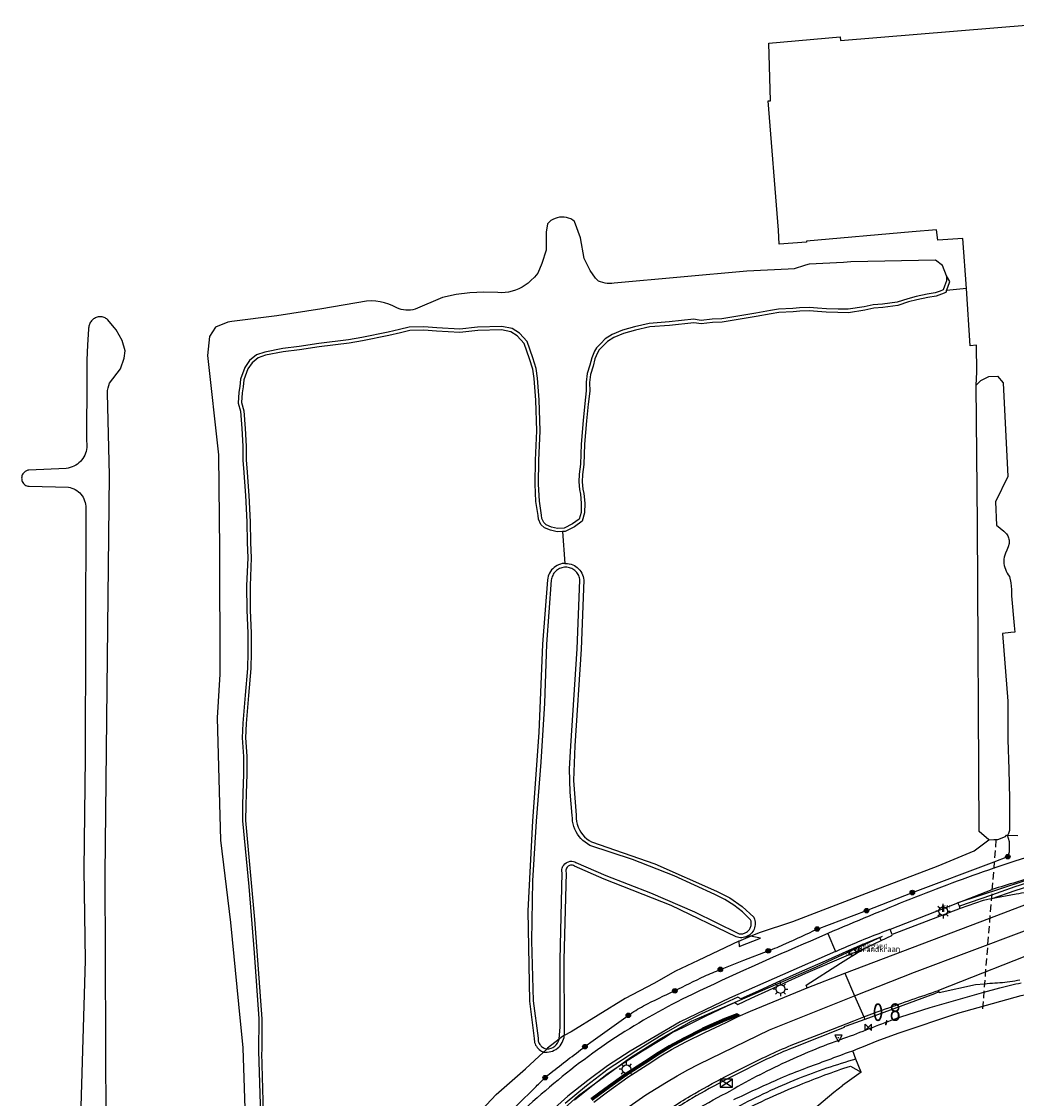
# Model space of a CAD drawing. Extents: x 120829 to 122681, y 456360 to 459111.
# Tile 2 of 32: x 121019 to 121157, y 456507 to 456657. Entities that reach past the tile are written whole.
import ezdxf

# ---------------------------------------------------------------- set-up
doc = ezdxf.new("R2010")
doc.units = 0
doc.header["$LTSCALE"] = 4
doc.linetypes.add('STIPPELFIJN', pattern=[0.375, 0.25, -0.125])
doc.layers.get('0').update_dxf_attribs({"linetype": 'CONTINUOUS'})
for name, color, linetype in [('G_BTD', 3, 'CONTINUOUS'), ('G_OTD', 32, 'CONTINUOUS'), ('G_OWG', 6, 'CONTINUOUS'), ('G_OWT', 6, 'CONTINUOUS'), ('G_WGD', 7, 'CONTINUOUS'), ('G_WTD', 5, 'CONTINUOUS'), ('LKWDUP', 5, 'CONTINUOUS'), ('LVGO', 3, 'CONTINUOUS'), ('PPALHM', 10, 'CONTINUOUS'), ('PVGO', 102, 'CONTINUOUS')]:
    doc.layers.add(name, color=color, linetype=linetype)
doc.layers.add('G_WGI_A1', color=1, linetype='CONTINUOUS', lineweight=70)
for name, color, linetype, true_color in [('PBRD', 7, 'CONTINUOUS', 0xbd2877), ('PKST', 7, 'CONTINUOUS', 0xbd2877), ('PPAL', 7, 'CONTINUOUS', 0xbd2877), ('PPUT', 7, 'CONTINUOUS', 0xbd2877)]:
    doc.layers.add(name, color=color, linetype=linetype, true_color=true_color)
doc.styles.add('ISO', font='ISO')
doc.styles.get("Standard").update_dxf_attribs({"font": 'ISO'})
doc.linetypes.add('HAAG', pattern='A,0.25,-0.25,[151,BLOK.SHX,S=0.25,R=0,X=0,Y=0],-0.25,0.25', length=1)

# ---------------------------------------------------------------- blocks, each defined once
blk = doc.blocks.new('boom')
at = {"color": 0}
for radius in [0.315, 0.225, 0.135]:
    blk.add_circle((0, 0), radius, dxfattribs=at)
blk = doc.blocks.new('haltepaal')
at = {"linetype": 'ByBlock', "lineweight": -2}
h = blk.add_hatch(color=0, dxfattribs=at)
h.dxf.hatch_style = 1
h.paths.add_polyline_path([(0.15, 0.45), (0.45, 0.45), (0.45, 0.8), (-0.15, 0.8), (-0.15, -0.1), (0, -0.1, -0.414214), (-0.1, 0, -1), (0.1, 0, -0.414214), (0, -0.1), (0.15, -0.1)])
h.paths.add_polyline_path([(0.15, 0.5), (0.15, 0.75), (0.4, 0.75), (0.4, 0.5)], flags=16)
at = {"linetype": 'ByBlock', "lineweight": -2, "true_color": 0x681648}
h = blk.add_hatch(color=219, dxfattribs=at)
h.dxf.hatch_style = 1
h.paths.add_polyline_path([(0.1, 0, 1), (-0.1, 0, 1)])
at = {"color": 0, "linetype": 'ByBlock', "lineweight": -2}
blk.add_attdef('HALTEPAAL', (0.5, 0.35), '', height=0.5, dxfattribs=at)
blk = doc.blocks.new('lichtmast')
at = {"color": 0}
for p, q in [((-0.6, 0), (-1, 0)), ((-0.71, 0.71), (-0.42, 0.42)), ((0, 0.6), (0, 1)), ((0.42, 0.42), (0.71, 0.71)), ((0.6, 0), (1, 0)), ((-0.42, -0.42), (-0.71, -0.71)), ((0, -0.6), (0, -1)), ((0.42, -0.42), (0.71, -0.71))]:
    blk.add_line(p, q, dxfattribs=at)
blk.add_circle((0, 0), 0.6, dxfattribs=at)
blk = doc.blocks.new('waterleidingput')
at = {"linetype": 'ByBlock', "lineweight": -2}
h = blk.add_hatch(color=0, dxfattribs=at)
h.dxf.hatch_style = 1
edge = h.paths.add_edge_path()
edge.add_spline(control_points=[(0.44, 0), (0.44, 0.04), (0.43, 0.09), (0.36, 0.2), (0.28, 0.26), (0.09, 0.32), (-0.02, 0.33), (-0.22, 0.29), (-0.31, 0.24), (-0.42, 0.12), (-0.44, 0.06), (-0.44, -0.06), (-0.42, -0.12), (-0.33, -0.22), (-0.28, -0.26), (-0.1, -0.33), (0.04, -0.33), (0.27, -0.27), (0.37, -0.2), (0.43, -0.08), (0.44, -0.04), (0.44, 0)], knot_values=[0, 0, 0, 0, 0.380029, 0.380029, 1.118666, 1.118666, 1.857303, 1.857303, 2.59594, 2.59594, 3.13294, 3.13294, 3.66994, 3.66994, 4.20694, 4.20694, 5.079565, 5.079565, 5.952189, 5.952189, 6.283185, 6.283185, 6.283185, 6.283185], degree=3, periodic=0)
edge = h.paths.add_edge_path(flags=16)
edge.add_ellipse((0, 0), major_axis=(0.392, 0), ratio=0.689655, start_angle=0, end_angle=360)
h = blk.add_hatch(color=0, dxfattribs=at)
h.dxf.hatch_style = 1
h.paths.add_polyline_path([(-0.05, -0.09, -0.141608), (-0.09, -0.05), (-0.1, -0.09), (-0.17, 0.17), (-0.22, 0.17), (-0.13, -0.17), (-0.08, -0.17)])
at = {"linetype": 'ByBlock', "lineweight": -2, "true_color": 0x104b6e}
h = blk.add_hatch(color=156, dxfattribs=at)
h.dxf.hatch_style = 1
h.paths.add_polyline_path([(0.1, 0, 1), (-0.1, 0, 1)])
at = {"linetype": 'ByBlock', "lineweight": -2}
h = blk.add_hatch(color=0, dxfattribs=at)
h.dxf.hatch_style = 1
h.paths.add_polyline_path([(0.02, 0.17), (-0.03, 0.17), (-0.05, 0.09, -0.269854), (0.05, 0.09)])
h = blk.add_hatch(color=0, dxfattribs=at)
h.dxf.hatch_style = 1
h.paths.add_polyline_path([(0.23, 0.17), (0.17, 0.17), (0.1, -0.09), (0.09, -0.05, -0.141608), (0.05, -0.09), (0.07, -0.17), (0.12, -0.17)])
at = {"color": 0, "linetype": 'ByBlock', "lineweight": -2}
blk.add_attdef('WATERLEIDINGPUT', (0.5, 0.35), '', height=0.5, dxfattribs=at)
blk = doc.blocks.new('brandkraan')
at = {"color": 0}
blk.add_circle((0, 0), 0.45, dxfattribs=at)
at = {"color": 0, "style": 'ISO'}
blk.add_attdef('BRANDKRAAN', (0.7, 0), '', height=0.9, dxfattribs=at)
blk = doc.blocks.new('kilometerpaal')
at = {"color": 0}
for p, q in [((-0.44, 0.44), (0.44, -0.44)), ((-0.44, -0.44), (-0.44, 0.44)), ((0.44, 0.44), (-0.44, -0.44)), ((0.44, -0.44), (0.44, 0.44))]:
    blk.add_line(p, q, dxfattribs=at)
at = {"color": 0, "style": 'ISO'}
blk.add_attdef('KILOMETERPAAL', (0.59, 0.87), '', height=2.5, dxfattribs=at)
blk = doc.blocks.new('schk.dwg')
for p, q in [((0.86, 0.56), (-0.86, 0.56)), ((-0.86, 0.56), (-0.86, -0.56)), ((0.86, -0.56), (0.86, 0.56)), ((-0.86, -0.56), (0.86, -0.56))]:
    blk.add_line(p, q)
at = {"linetype": 'Continuous'}
for p, q in [((-0.86, 0.56), (0.86, -0.56)), ((-0.86, -0.56), (0.86, 0.56))]:
    blk.add_line(p, q, dxfattribs=at)
blk = doc.blocks.new('verkeersbord')
at = {"color": 0}
for p, q in [((0.5, 0.32), (-0.5, 0.32)), ((-0.5, 0.32), (0, -0.6)), ((0, -0.6), (0.5, 0.32))]:
    blk.add_line(p, q, dxfattribs=at)
blk = doc.blocks.new('verkeersbord-pl')
at = {"linetype": 'Continuous'}
blk.add_circle((0, 0), 0.03, dxfattribs=at)

msp = doc.modelspace()

# ---------------------------------------------------------------- linework, layer by layer
at = {"layer": 'G_BTD', "linetype": 'Continuous', "transparency": 33554687}
for points in [[(121150.514, 456619.705), (121147.761, 456619.446)], [(121094.504, 456586.004), (121094.815, 456581.605)], [(121120.583, 456529.906), (121119.845, 456529.79)]]:
    msp.add_lwpolyline(points, dxfattribs=at)
at = {"layer": 'G_OTD', "linetype": 'Continuous', "transparency": 33554687}
for points in [[(121150.514, 456619.705), (121150.512, 456619.74), (121150.038, 456626.659), (121146.569, 456626.417), (121146.384, 456627.851), (121142.991, 456627.558), (121128.347, 456626.291), (121128.354, 456626.154), (121124.538, 456625.868), (121124.437, 456627.83), (121123.031, 456645.721), (121123.362, 456645.761), (121123.115, 456653.74), (121133.018, 456654.608), (121133.075, 456654.103), (121164.971, 456656.735)], [(121151.857, 456606.327), (121151.95, 456608.14), (121151.909, 456611.866), (121151.056, 456611.786), (121150.514, 456619.705)]]:
    msp.add_lwpolyline(points, dxfattribs=at)
at = {"layer": 'G_OWG', "linetype": 'Continuous', "transparency": 33554687}
for points in [[(121153.965, 456535.093), (121157.408, 456536.272), (121168.115, 456539.645), (121175.603, 456542.469), (121181.777, 456545.175), (121187.512, 456548.02), (121190.639, 456549.882), (121193.305, 456551.471), (121196.868, 456554.582), (121199.103, 456556.534), (121202.151, 456559.668), (121201.793, 456560.017), (121201.435, 456560.366), (121198.415, 456557.26), (121194.198, 456553.284), (121193.007, 456552.315), (121191.162, 456551.163), (121187.249, 456548.79), (121181.353, 456546.081), (121175.225, 456543.395), (121167.789, 456540.591), (121149.319, 456534.521)], [(121156.219, 456543.923), (121156.268, 456543.922), (121157.63, 456543.883)], [(121138.677, 456529.328), (121138.519, 456529.726), (121135.667, 456528.562), (121133.796, 456527.752), (121131.334, 456526.633), (121127.317, 456524.885), (121124.245, 456523.512), (121121.614, 456522.307), (121119.241, 456521.216), (121118.797, 456521.438), (121116.388, 456520.35), (121113.778, 456519.146), (121110.718, 456517.6), (121108.562, 456516.364), (121104.679, 456513.984), (121100.84, 456511.488), (121097.803, 456509.181), (121094.855, 456506.72)], [(121096.146, 456507.208), (121098.691, 456509.272), (121100.656, 456510.763), (121103.17, 456512.482), (121105.598, 456513.994), (121108.495, 456515.794), (121109.706, 456516.553), (121111.365, 456517.367), (121114.343, 456518.845), (121117.356, 456520.237), (121118.41, 456520.73), (121118.833, 456520.455), (121120.675, 456521.315), (121123.093, 456522.436), (121125.801, 456523.67), (121128.223, 456524.763), (121134.178, 456527.349), (121136.22, 456528.145)], [(121146.705, 456522.198), (121146.069, 456521.943), (121136.408, 456518.383)], [(121136.408, 456518.383), (121133.822, 456517.43), (121133.538, 456517.334), (121133.567, 456517.233), (121130.189, 456515.912), (121126.364, 456514.409)], [(121136.268, 456518.709), (121136.408, 456518.383)]]:
    msp.add_lwpolyline(points, dxfattribs=at)
for points in [[(121126.364, 456514.409, 0.0173521), (121123.171, 456513.022)], [(121123.171, 456513.022, 0.0092765), (121117.303, 456510.097)], [(121117.303, 456510.097, 0.0103087), (121112.435, 456507.413)], [(121112.435, 456507.413, 0.017067), (121109.734, 456505.723)]]:
    msp.add_lwpolyline(points, format="xyb", dxfattribs=at)
at = {"layer": 'G_OWT', "linetype": 'Continuous', "transparency": 33554687}
for points in [[(121147.761, 456619.446), (121147.933, 456619.897), (121148.202, 456620.686), (121147.762, 456621.467)], [(121147.761, 456619.446), (121147.657, 456619.173), (121147.053, 456618.919), (121146.313, 456618.665), (121145.151, 456618.467), (121143.656, 456618.153), (121142.503, 456617.854), (121141.018, 456617.371), (121138.931, 456617.09), (121137.673, 456616.993), (121136.405, 456616.708), (121134.154, 456616.365), (121132.705, 456616.373), (121131.065, 456616.443), (121129.849, 456616.514), (121128.748, 456616.605), (121127.393, 456616.559), (121126.491, 456616.496), (121124.5, 456616.369), (121123.423, 456616.208), (121121.367, 456615.828), (121116.646, 456615.056), (121115.293, 456614.996), (121113.729, 456614.82), (121113.08, 456614.895), (121112.705, 456614.978), (121109.351, 456614.608), (121106.614, 456614.417), (121104.601, 456613.929), (121102.967, 456613.481), (121101.618, 456612.911), (121100.724, 456612.377), (121100.128, 456611.77), (121099.578, 456611.198), (121099.337, 456610.81), (121098.993, 456609.974), (121098.749, 456608.967), (121098.38, 456607.809), (121098.226, 456606.696), (121098.266, 456605.494), (121098.037, 456603.699), (121097.809, 456601.363), (121097.555, 456598.131), (121097.464, 456595.332), (121097.271, 456593.95), (121097.214, 456592.931), (121097.317, 456591.915), (121097.466, 456591.285), (121097.573, 456589.972), (121097.549, 456588.594), (121097.238, 456587.45), (121096.143, 456586.666), (121094.845, 456586.025), (121094.504, 456586.004)], [(121094.504, 456586.004), (121093.747, 456585.958), (121092.831, 456586.191), (121091.985, 456586.54), (121091.508, 456586.992), (121091.176, 456587.721), (121091.113, 456588.248), (121090.815, 456590.198), (121090.704, 456592.567), (121090.743, 456595.894), (121090.917, 456599.97), (121090.8, 456604.255), (121090.555, 456607.217), (121090.371, 456608.529), (121089.923, 456609.969), (121089.197, 456612.112), (121088.227, 456613.179), (121087.347, 456613.709), (121086.017, 456613.994), (121082.735, 456613.881), (121080.257, 456613.628), (121077.018, 456613.782), (121075.251, 456613.947), (121073.306, 456613.891), (121072.008, 456613.583), (121070.422, 456613.203), (121066.754, 456612.449), (121064.895, 456612.151), (121060.741, 456611.625), (121058.011, 456611.223), (121055.759, 456610.94), (121053.315, 456610.458), (121052.3, 456610.088), (121051.427, 456609.425), (121050.844, 456608.567), (121050.31, 456607.039), (121050.201, 456606.09), (121050.079, 456605.275), (121049.979, 456603.892), (121050.314, 456602.774), (121050.472, 456600.323), (121050.624, 456597.877), (121050.616, 456595.899), (121050.729, 456594.849), (121050.98, 456591.03), (121051.163, 456587.364), (121051.219, 456584.507), (121051.312, 456582.388), (121051.153, 456578.494), (121051.177, 456575.125), (121051.317, 456571.932), (121051.331, 456569.242), (121051.26, 456567.011), (121050.942, 456563.289), (121050.638, 456559.417), (121050.548, 456557.415), (121050.698, 456554.86), (121050.72, 456552.387), (121050.626, 456549.71), (121050.579, 456548.022), (121050.53, 456545.96), (121051.79, 456532.24), (121052.8, 456518.47), (121052.77, 456514.03), (121052.764, 456513.745), (121053.043, 456503.759)], [(121094.815, 456581.605), (121094.69, 456581.6), (121094.44, 456581.57), (121094.2, 456581.51), (121093.96, 456581.42), (121093.74, 456581.32), (121093.52, 456581.19), (121093.32, 456581.04), (121093.14, 456580.87), (121092.97, 456580.69), (121092.82, 456580.49), (121092.69, 456580.27), (121092.59, 456580.05), (121092.5, 456579.81), (121092.44, 456579.57), (121092.41, 456579.33), (121091.73, 456570.42), (121091.23, 456558.15), (121090.31, 456545.91), (121089.69, 456533.43), (121089.9, 456520.92), (121090.56, 456515.73), (121090.56, 456515.58), (121090.59, 456515.38), (121090.63, 456515.19), (121090.69, 456515), (121090.77, 456514.82), (121090.87, 456514.65), (121090.99, 456514.49), (121091.12, 456514.34), (121091.26, 456514.2), (121091.42, 456514.08), (121091.58, 456513.97), (121091.76, 456513.88), (121091.864, 456513.841)], [(121094.815, 456581.605), (121094.94, 456581.61), (121095.19, 456581.6), (121095.43, 456581.56), (121095.68, 456581.5), (121095.91, 456581.42), (121096.14, 456581.31), (121096.35, 456581.18), (121096.55, 456581.03), (121096.73, 456580.86), (121096.9, 456580.67), (121097.05, 456580.47), (121097.17, 456580.26), (121097.28, 456580.03), (121097.36, 456579.8), (121097.42, 456579.55), (121097.46, 456579.28), (121097.08, 456569.71), (121096.2, 456556.29), (121096.01, 456551.49), (121096.39, 456546.69), (121096.4, 456546.24), (121096.45, 456545.83), (121096.54, 456545.44), (121096.67, 456545.05), (121096.84, 456544.68), (121097.04, 456544.33), (121097.29, 456544.01), (121097.56, 456543.71), (121097.86, 456543.43), (121098.19, 456543.2), (121098.52, 456543), (121107.3, 456539.95), (121115.87, 456536.17), (121117.71, 456535.22), (121119.41, 456534.02), (121121.02, 456532.56), (121121.12, 456532.28), (121121.18, 456532.08), (121121.21, 456531.88), (121121.22, 456531.68), (121121.22, 456531.48), (121121.19, 456531.28), (121121.14, 456531.09), (121121.07, 456530.9), (121120.98, 456530.72), (121120.88, 456530.55), (121120.76, 456530.39), (121120.62, 456530.24), (121120.47, 456530.11), (121120.3, 456530), (121120.13, 456529.9), (121119.94, 456529.82), (121119.845, 456529.79)], [(121119.845, 456529.79), (121119.75, 456529.76), (121119.56, 456529.72), (121119.36, 456529.7), (121119.16, 456529.7), (121118.96, 456529.72), (121118.76, 456529.76), (121118.56, 456529.82), (121109.55, 456534.15), (121100.28, 456537.81), (121096.16, 456539.64), (121096.02, 456539.72), (121095.86, 456539.76), (121095.74, 456539.77), (121095.62, 456539.76), (121095.45, 456539.71), (121095.3, 456539.64), (121095.14, 456539.5), (121095.04, 456539.35), (121094.98, 456539.22), (121094.94, 456539.06), (121094.94, 456538.9), (121094.98, 456538.69), (121094.69, 456526.64), (121094.71, 456517.3), (121094.747, 456516.127)], [(121141.416, 456518.729), (121145.507, 456520.045), (121150.972, 456521.59), (121152.929, 456522.136), (121155.174, 456522.754)], [(121094.747, 456516.127), (121094.374, 456515.912), (121094.02, 456515.632)], [(121091.864, 456513.841), (121092.269, 456514.222), (121092.322, 456514.272)], [(121134.418, 456511.906), (121135.916, 456511.068)]]:
    msp.add_lwpolyline(points, dxfattribs=at)
for points in [[(121155.174, 456522.754, -0.018776), (121158.105, 456523.439)], [(121134.453, 456516.076, -0.0095971), (121141.416, 456518.729)], [(121130.195, 456514.509, -0.0124849), (121134.453, 456516.076)], [(121126.02, 456512.732, -0.0123272), (121130.195, 456514.509)], [(121121.861, 456510.71, -0.0124764), (121126.02, 456512.732)], [(121130.889, 456510.667, -0.0082901), (121134.418, 456511.906)], [(121121.861, 456510.71, 0.0127687), (121117.809, 456508.48)], [(121127.403, 456509.31, -0.008388), (121130.889, 456510.667)], [(121123.188, 456507.486, -0.0104354), (121127.403, 456509.31)], [(121112.981, 456505.865, -0.0127179), (121117.809, 456508.48)], [(121119.051, 456505.491, -0.010419), (121123.188, 456507.486)]]:
    msp.add_lwpolyline(points, format="xyb", dxfattribs=at)
at = {"layer": 'G_WGD', "linetype": 'Continuous', "transparency": 33554687}
for points in [[(121168.074, 456543.985, -0.0079697), (121156.531, 456540.093)], [(121171.618, 456542.271, -0.0085511), (121157.46, 456537.382)], [(121154.303, 456539.333, 0.0109911), (121142.75, 456535.052)], [(121157.46, 456537.382, 0.0165286), (121154.067, 456536.37)], [(121160.38, 456536.255, -0.0124769), (121157.405, 456535.75)], [(121142.75, 456535.052, 0.0055677), (121131.296, 456530.284)], [(121132.51, 456527.844, -0.0184174), (121138.644, 456530.387)], [(121128.895, 456529.246, 0.0098049), (121112.46, 456521.833)], [(121156.536, 456523.629, 0.0162335), (121157.941, 456523.88)], [(121139.29, 456519.823, -0.0043474), (121146.641, 456522.381)], [(121153.767, 456523.403, 0.0151638), (121155.155, 456523.472)], [(121155.155, 456523.472, 0.0152562), (121156.536, 456523.629)], [(121112.46, 456521.833, 0.0323763), (121101.854, 456515.862)], [(121136.268, 456518.709, -0.0053055), (121139.29, 456519.823)], [(121101.854, 456515.862, 0.0331931), (121092.123, 456508.481)], [(121122.999, 456513.384, -0.0171054), (121126.217, 456514.781)], [(121117.118, 456510.452, -0.0091874), (121122.999, 456513.384)], [(121077.268, 456473.312, -0.1773625), (121113.41, 456512.163)], [(121112.235, 456507.759, -0.0100328), (121117.118, 456510.452)], [(121092.123, 456508.481, 0.0412695), (121083.474, 456499.926)], [(121109.51, 456506.054, -0.0175105), (121112.235, 456507.759)]]:
    msp.add_lwpolyline(points, format="xyb", dxfattribs=at)
for points in [[(121156.531, 456540.093), (121154.303, 456539.333)], [(121133.668, 456524.763), (121153.749, 456532.401), (121169.034, 456538.214)], [(121183.022, 456536.697), (121176.702, 456534.198), (121146.641, 456522.381)], [(121149.319, 456534.521), (121154.067, 456536.37)], [(121157.405, 456535.75), (121153.965, 456535.093)], [(121149.319, 456534.521), (121149.047, 456534.399), (121139.926, 456530.855)], [(121149.633, 456533.768), (121149.546, 456534.059), (121149.319, 456534.521)], [(121153.965, 456535.093), (121152.824, 456534.875), (121149.633, 456533.768)], [(121149.633, 456533.768), (121140.215, 456530.131)], [(121131.296, 456530.284), (121128.895, 456529.246)], [(121131.296, 456530.284), (121132.37, 456527.783)], [(121135.013, 456521.631), (121143.296, 456524.943), (121158.597, 456530.673)], [(121139.926, 456530.855), (121139.871, 456530.834), (121138.644, 456530.387)], [(121138.677, 456529.328), (121140.166, 456530.025), (121140.215, 456530.131)], [(121140.215, 456530.131), (121139.926, 456530.855)], [(121128.427, 456522.77), (121128.301, 456523.132), (121133.071, 456526.152), (121136.22, 456528.145)], [(121136.22, 456528.145), (121138.677, 456529.328)], [(121132.37, 456527.783), (121117.647, 456521.337), (121110.83, 456518.026)], [(121132.37, 456527.783), (121132.51, 456527.844)], [(121128.427, 456522.77), (121133.668, 456524.763)], [(121133.668, 456524.763), (121135.013, 456521.631)], [(121118.861, 456518.781), (121120.573, 456519.513), (121128.427, 456522.77)], [(121146.641, 456522.381), (121146.705, 456522.198)], [(121146.705, 456522.198), (121146.746, 456522.084), (121151.767, 456523.196), (121153.024, 456523.326), (121153.767, 456523.403)], [(121123.198, 456516.907), (121135.013, 456521.631)], [(121135.013, 456521.631), (121136.268, 456518.709)], [(121110.83, 456518.026), (121103.894, 456513.974), (121100.735, 456511.935), (121098.027, 456509.902), (121095.231, 456507.734), (121092.412, 456505.184), (121090.956, 456503.851), (121087.878, 456500.809), (121084.953, 456497.621), (121083.488, 456495.856), (121082.352, 456494.389), (121080.878, 456492.41), (121079.215, 456489.991), (121077.784, 456487.721), (121076.336, 456485.31), (121072.833, 456479.229), (121070.119, 456474.301), (121066.965, 456467.944), (121064.829, 456463.309), (121063.507, 456460.124)], [(121098.829, 456506.884), (121100.752, 456508.341), (121103.561, 456510.344), (121106.216, 456512.057), (121108.123, 456513.303), (121109.609, 456514.212), (121111.583, 456515.254), (121114.233, 456516.58), (121117.174, 456517.96), (121118.861, 456518.781)], [(121126.217, 456514.781), (121130.043, 456516.284), (121134.898, 456518.182), (121136.268, 456518.709)], [(121113.41, 456512.163), (121123.198, 456516.907)]]:
    msp.add_lwpolyline(points, dxfattribs=at)
at = {"layer": 'G_WGI_A1', "linetype": 'Continuous', "lineweight": 70, "transparency": 33554687}
msp.add_lwpolyline([(121098.538, 456507.256), (121100.473, 456508.722), (121103.296, 456510.735), (121105.959, 456512.453), (121107.87, 456513.702), (121109.375, 456514.623), (121111.368, 456515.674), (121114.027, 456517.005), (121117.037, 456518.344), (121118.757, 456518.993), (121118.861, 456518.781)], dxfattribs=at)
at = {"layer": 'G_WTD', "linetype": 'Continuous', "transparency": 33554687}
for points in [[(121147.762, 456621.467), (121147.182, 456622.903), (121146.215, 456623.626), (121134.5, 456623.41), (121133.484, 456623.341), (121128.721, 456623.084), (121128.177, 456622.965), (121128.046, 456622.922), (121126.623, 456622.462), (121125.804, 456622.393), (121122.921, 456622.27), (121120.06, 456622.14), (121101.66, 456620.46), (121101.35, 456620.42), (121101.03, 456620.41), (121100.71, 456620.42), (121100.4, 456620.47), (121100.09, 456620.54), (121099.78, 456620.63), (121099.49, 456620.75), (121099.077, 456621.172), (121098.324, 456622.217), (121097.492, 456623.882), (121096.983, 456626.733), (121096.179, 456629.011), (121095.92, 456629.2), (121095.64, 456629.358), (121095.343, 456629.481), (121095.034, 456629.569), (121094.717, 456629.618), (121094.396, 456629.63), (121094.076, 456629.603), (121093.761, 456629.538), (121093.456, 456629.437), (121093.166, 456629.3), (121092.894, 456629.129), (121092.644, 456628.927), (121092.42, 456628.697), (121092.205, 456627.512), (121092.211, 456625.016), (121091.642, 456623.199), (121091.05, 456621.85), (121090.6, 456621.31), (121090.1, 456620.82), (121089.73, 456620.48), (121089.33, 456620.18), (121088.9, 456619.91), (121088.45, 456619.68), (121087.99, 456619.49), (121087.51, 456619.33), (121087.02, 456619.23), (121086.52, 456619.16), (121086.02, 456619.13), (121085.51, 456619.15), (121083.58, 456619.21), (121081.66, 456619.12), (121079.74, 456618.87), (121077.86, 456618.46), (121074.04, 456616.85), (121073.73, 456616.78), (121073.41, 456616.73), (121073.09, 456616.72), (121072.77, 456616.73), (121072.45, 456616.77), (121072.13, 456616.83), (121071.82, 456616.92), (121071.52, 456617.04), (121070.97, 456617.32), (121070.39, 456617.56), (121069.8, 456617.75), (121069.19, 456617.88), (121068.58, 456617.96), (121067.95, 456617.99), (121067.33, 456617.96), (121061.12, 456616.88), (121054.89, 456615.95), (121048.63, 456615.16), (121048.092, 456615.057), (121046.387, 456614.339), (121045.55, 456613.083), (121045.254, 456610.447), (121046.778, 456596.653), (121046.901, 456583.599), (121046.95, 456566.236), (121046.614, 456560.203), (121047.074, 456543.231), (121048.452, 456531.827), (121049.556, 456520.488), (121050.159, 456514.416), (121050.536, 456503.263)], [(121147.762, 456621.467), (121147.735, 456620.772), (121147.49, 456620.056), (121147.289, 456619.528), (121146.886, 456619.359), (121146.196, 456619.122), (121145.063, 456618.929), (121143.549, 456618.611), (121142.371, 456618.306), (121140.913, 456617.831), (121138.882, 456617.558), (121137.603, 456617.459), (121136.318, 456617.171), (121134.119, 456616.835), (121132.716, 456616.843), (121131.089, 456616.913), (121129.882, 456616.983), (121128.76, 456617.076), (121127.368, 456617.028), (121126.459, 456616.965), (121124.451, 456616.837), (121123.345, 456616.672), (121121.287, 456616.291), (121116.597, 456615.524), (121115.256, 456615.465), (121113.73, 456615.293), (121113.158, 456615.36), (121112.731, 456615.454), (121109.309, 456615.076), (121106.503, 456614.874), (121104.484, 456614.384), (121102.813, 456613.926), (121101.405, 456613.331), (121100.431, 456612.75), (121099.791, 456612.098), (121099.204, 456611.488), (121098.917, 456611.025), (121098.544, 456610.119), (121098.296, 456609.093), (121097.919, 456607.913), (121097.755, 456606.72), (121097.795, 456605.516), (121097.57, 456603.752), (121097.341, 456601.405), (121097.085, 456598.157), (121096.995, 456595.372), (121096.802, 456593.996), (121096.742, 456592.92), (121096.853, 456591.837), (121097, 456591.212), (121097.103, 456589.957), (121097.081, 456588.661), (121096.828, 456587.735), (121095.9, 456587.07), (121094.722, 456586.488), (121093.792, 456586.432), (121092.979, 456586.639), (121092.244, 456586.941), (121091.898, 456587.27), (121091.634, 456587.849), (121091.579, 456588.311), (121091.283, 456590.245), (121091.174, 456592.575), (121091.213, 456595.881), (121091.387, 456599.966), (121091.27, 456604.281), (121091.022, 456607.269), (121090.831, 456608.632), (121090.37, 456610.115), (121089.61, 456612.356), (121088.528, 456613.546), (121087.522, 456614.152), (121086.059, 456614.466), (121082.703, 456614.35), (121080.244, 456614.099), (121077.051, 456614.251), (121075.266, 456614.418), (121073.245, 456614.36), (121071.899, 456614.04), (121070.32, 456613.661), (121066.67, 456612.912), (121064.828, 456612.616), (121060.677, 456612.09), (121057.947, 456611.689), (121055.684, 456611.405), (121053.189, 456610.912), (121052.072, 456610.505), (121051.082, 456609.752), (121050.421, 456608.78), (121049.849, 456607.144), (121049.735, 456606.152), (121049.611, 456605.326), (121049.504, 456603.84), (121049.848, 456602.69), (121050.003, 456600.293), (121050.154, 456597.863), (121050.146, 456595.875), (121050.261, 456594.808), (121050.511, 456591.003), (121050.693, 456587.347), (121050.749, 456584.492), (121050.841, 456582.387), (121050.683, 456578.502), (121050.707, 456575.113), (121050.847, 456571.92), (121050.861, 456569.248), (121050.79, 456567.039), (121050.473, 456563.328), (121050.169, 456559.446), (121050.077, 456557.412), (121050.228, 456554.844), (121050.25, 456552.393), (121050.156, 456549.725), (121050.109, 456548.028), (121050.11, 456545.93), (121050.98, 456536.78), (121051.74, 456527.62), (121052.38, 456518.46), (121052.35, 456514.04), (121052.638, 456503.6)], [(121031.19, 456503.55), (121031.08, 456538.49), (121031.32, 456564.3), (121031.65, 456593.83), (121031.37, 456605.22), (121031.4, 456605.58), (121031.46, 456605.93), (121031.56, 456606.27), (121031.68, 456606.61), (121033.185, 456608.596), (121033.691, 456610.074), (121033.846, 456611.074), (121033.438, 456612.523), (121032.57, 456614.01), (121032.35, 456614.28), (121031.39, 456615.42), (121031.28, 456615.51), (121031.17, 456615.58), (121031.04, 456615.64), (121030.91, 456615.7), (121030.78, 456615.74), (121030.65, 456615.77), (121030.51, 456615.79), (121030.37, 456615.79), (121030.23, 456615.79), (121030.09, 456615.77), (121029.96, 456615.74), (121029.83, 456615.7), (121029.7, 456615.65), (121029.57, 456615.58), (121029.46, 456615.51), (121029.35, 456615.42), (121029.24, 456615.33), (121029.15, 456615.23), (121029.06, 456615.12), (121028.99, 456615), (121028.92, 456614.88), (121028.87, 456614.75), (121028.83, 456614.62), (121028.8, 456614.48), (121028.78, 456614.35), (121028.77, 456614.21), (121028.77, 456614.07), (121028.61, 456611.93), (121028.52, 456609.78), (121028.51, 456607.63), (121028.48, 456598.51), (121028.51, 456598.24), (121028.53, 456597.96), (121028.52, 456597.69), (121028.48, 456597.41), (121028.43, 456597.14), (121028.35, 456596.88), (121028.24, 456596.63), (121028.12, 456596.38), (121027.97, 456596.14), (121027.8, 456595.92), (121027.62, 456595.72), (121027.42, 456595.53), (121027.2, 456595.36), (121026.97, 456595.21), (121026.73, 456595.08), (121026.47, 456594.97), (121026.21, 456594.88), (121025.94, 456594.82), (121025.67, 456594.78), (121020.48, 456594.53), (121020.34, 456594.51), (121020.15, 456594.45), (121019.98, 456594.36), (121019.86, 456594.27), (121019.76, 456594.17), (121019.64, 456594.01), (121019.57, 456593.88), (121019.52, 456593.75), (121019.48, 456593.56), (121019.46, 456593.41), (121019.48, 456593.27), (121019.52, 456593.08), (121019.57, 456592.94), (121019.64, 456592.81), (121019.72, 456592.69), (121019.83, 456592.59), (121019.94, 456592.49), (121020.06, 456592.42), (121020.19, 456592.36), (121020.34, 456592.32), (121020.53, 456592.29), (121025.97, 456592.18), (121026.22, 456592.13), (121026.46, 456592.05), (121026.7, 456591.95), (121026.92, 456591.83), (121027.14, 456591.7), (121027.34, 456591.54), (121027.53, 456591.37), (121027.7, 456591.18), (121027.85, 456590.98), (121027.99, 456590.77), (121028.11, 456590.54), (121028.2, 456590.3), (121028.28, 456590.06), (121028.33, 456589.81), (121028.37, 456589.56), (121028.38, 456589.31), (121028.36, 456589.05), (121028.27, 456554.63), (121028.11, 456539.14), (121028.29, 456526.52), (121027.47, 456498.5)], [(121151.857, 456606.327), (121152.536, 456606.963), (121153.635, 456607.504), (121154.825, 456607.574), (121155.635, 456606.644), (121156.263, 456593.643), (121154.567, 456590.118), (121154.679, 456586.883), (121155.72, 456586.05), (121155.85, 456585.95), (121155.96, 456585.83), (121156.06, 456585.71), (121156.16, 456585.57), (121156.24, 456585.43), (121156.31, 456585.29), (121156.36, 456585.14), (121156.41, 456584.98), (121156.44, 456584.82), (121156.45, 456584.66), (121156.46, 456584.5), (121156.45, 456584.34), (121156.31, 456583.88), (121156.13, 456583.44), (121155.92, 456583.02), (121155.83, 456582.75), (121155.77, 456582.47), (121155.73, 456582.18), (121155.72, 456581.9), (121155.73, 456581.61), (121155.77, 456581.33), (121155.83, 456581.05), (121155.92, 456580.78), (121156.03, 456580.51), (121156.16, 456580.26), (121156.31, 456580.02), (121156.49, 456579.79), (121156.66, 456578.9), (121156.75, 456578), (121156.77, 456577.09), (121157.163, 456572.981), (121157.249, 456572.086), (121156.656, 456572.022), (121155.535, 456571.878), (121156.248, 456562.518)], [(121153.644, 456543.254), (121152.293, 456544.419), (121152.068, 456587.054), (121151.857, 456606.327)], [(121094.02, 456515.632), (121094.17, 456517.33), (121094.15, 456526.65), (121094.43, 456538.68), (121094.4, 456538.94), (121094.41, 456539.14), (121094.46, 456539.36), (121094.55, 456539.6), (121094.67, 456539.78), (121094.82, 456539.95), (121095.02, 456540.1), (121095.17, 456540.19), (121095.31, 456540.24), (121095.54, 456540.3), (121095.8, 456540.31), (121096, 456540.28), (121096.19, 456540.22), (121096.35, 456540.15), (121100.49, 456538.31), (121106.7, 456535.94), (121112.8, 456533.27), (121118.79, 456530.32), (121119, 456530.26), (121119.12, 456530.24), (121119.24, 456530.23), (121119.37, 456530.24), (121119.49, 456530.25), (121119.61, 456530.28), (121119.73, 456530.31), (121119.84, 456530.36), (121120.01, 456530.45), (121120.16, 456530.56), (121120.25, 456530.64), (121120.34, 456530.73), (121120.41, 456530.83), (121120.48, 456530.93), (121120.54, 456531.04), (121120.59, 456531.15), (121120.63, 456531.27), (121120.66, 456531.39), (121120.68, 456531.58), (121120.68, 456531.76), (121120.67, 456531.89), (121120.64, 456532.01), (121120.59, 456532.16), (121119.46, 456533.28), (121118.27, 456534.2), (121116.99, 456535.01), (121115.64, 456535.68), (121109.99, 456538.27), (121104.2, 456540.55), (121098.3, 456542.51), (121097.96, 456542.71), (121097.63, 456542.93), (121097.33, 456543.18), (121097.05, 456543.45), (121096.8, 456543.75), (121096.57, 456544.07), (121096.38, 456544.4), (121096.21, 456544.75), (121096.07, 456545.12), (121095.97, 456545.5), (121095.89, 456545.88), (121095.86, 456546.27), (121095.85, 456546.66), (121095.54, 456549.87), (121095.47, 456553.1), (121095.66, 456556.32), (121096.55, 456569.74), (121096.92, 456579.26), (121096.89, 456579.43), (121096.86, 456579.6), (121096.8, 456579.76), (121096.74, 456579.92), (121096.66, 456580.08), (121096.56, 456580.22), (121096.46, 456580.36), (121096.34, 456580.49), (121096.21, 456580.61), (121096.08, 456580.71), (121095.93, 456580.81), (121095.78, 456580.89), (121095.62, 456580.95), (121095.45, 456581), (121095.28, 456581.04), (121095.11, 456581.07), (121094.94, 456581.07), (121094.76, 456581.07), (121094.59, 456581.04), (121094.42, 456581.01), (121094.26, 456580.96), (121094.1, 456580.89), (121093.94, 456580.81), (121093.79, 456580.72), (121093.66, 456580.61), (121093.53, 456580.5), (121093.41, 456580.37), (121093.3, 456580.23), (121093.21, 456580.09), (121093.13, 456579.94), (121093.06, 456579.78), (121093.01, 456579.61), (121092.97, 456579.44), (121092.94, 456579.27), (121092.27, 456570.39), (121091.98, 456562.21), (121091.51, 456554.03), (121090.85, 456545.87), (121090.34, 456537.58), (121090.21, 456529.27), (121090.44, 456520.96), (121091.1, 456515.77), (121091.1, 456515.64), (121091.11, 456515.51), (121091.14, 456515.38), (121091.17, 456515.26), (121091.22, 456515.14), (121091.28, 456515.02), (121091.35, 456514.91), (121091.42, 456514.8), (121091.51, 456514.71), (121091.6, 456514.62), (121091.7, 456514.54), (121091.81, 456514.46), (121091.93, 456514.4), (121092.04, 456514.35), (121092.17, 456514.31), (121092.322, 456514.272)], [(121156.248, 456562.518), (121156.265, 456562.289), (121156.24, 456557.15), (121156.39, 456553.05), (121156.48, 456548.94), (121156.51, 456544.84), (121156.5, 456544.7), (121156.48, 456544.56), (121156.45, 456544.42), (121156.41, 456544.28), (121156.36, 456544.15), (121156.29, 456544.03), (121156.219, 456543.923)], [(121153.278, 456542.989), (121153.644, 456543.254)], [(121153.644, 456543.254), (121154.304, 456543.3)], [(121154.304, 456543.3), (121154.875, 456543.34), (121155.938, 456543.728), (121156.066, 456543.928), (121156.219, 456543.923)], [(121156.262, 456540.946), (121156.485, 456541.61), (121156.485, 456543.017), (121156.219, 456543.923)], [(121120.583, 456529.906), (121121.829, 456530.419), (121126.455, 456531.948), (121136.681, 456535.874), (121146.6, 456539.68), (121151.585, 456541.764), (121153.278, 456542.989)], [(121129.818, 456530.909), (121136.668, 456533.458), (121143.017, 456535.96), (121154.375, 456540.236), (121156.262, 456540.946)], [(121118.95, 456529.21), (121119.015, 456528.474), (121121.955, 456529.656), (121120.583, 456529.906)], [(121118.95, 456529.21), (121120.583, 456529.906)], [(121118.95, 456529.21), (121113.314, 456526.537), (121110.188, 456525.047), (121107.159, 456523.371), (121103.202, 456521.257), (121095.673, 456516.66), (121094.747, 456516.127)], [(121116.394, 456525.305), (121119.65, 456526.566), (121123.031, 456527.875)], [(121134.743, 456514.038), (121135.495, 456514.322), (121136.244, 456514.613), (121138.132, 456515.388), (121141.07, 456516.46), (121149.31, 456519.26), (121158.11, 456521.71), (121167.07, 456523.56)], [(121097.604, 456514.6), (121098.763, 456515.454), (121103.617, 456518.933)], [(121094.02, 456515.632), (121092.423, 456514.367), (121092.322, 456514.272)], [(121065.512, 456480.778), (121067.195, 456483.74), (121071, 456489.788), (121074.755, 456495.71), (121079.196, 456501.452), (121085.283, 456507.952), (121089.382, 456511.504), (121091.864, 456513.841)], [(121134.154, 456513.819), (121134.743, 456514.038)], [(121135.183, 456512.862), (121134.743, 456514.038)], [(121135.916, 456511.068), (121135.183, 456512.862)], [(121129.191, 456505.79), (121132.147, 456508.284), (121132.148, 456508.285), (121132.735, 456508.763), (121133.336, 456509.223)]]:
    msp.add_lwpolyline(points, dxfattribs=at)
for points in [[(121125.449, 456528.887, 0.0064124), (121129.818, 456530.909)], [(121123.031, 456527.875, 0.0116212), (121125.449, 456528.887)], [(121114.194, 456524.361, -0.0164547), (121116.394, 456525.305)], [(121110.068, 456522.341, -0.0081786), (121114.194, 456524.361)], [(121105.732, 456520.238, -0.0168896), (121110.068, 456522.341)], [(121103.617, 456518.933, -0.0333989), (121105.732, 456520.238)], [(121091.864, 456513.841, 0.4238719), (121094.747, 456516.127)], [(121092.322, 456514.272, 0.3473079), (121094.02, 456515.632)], [(121092.881, 456510.976, -0.0041992), (121097.604, 456514.6)], [(121127.715, 456511.428, -0.0017547), (121134.154, 456513.819)], [(121135.183, 456512.862, 0.0132771), (121131.112, 456511.594)], [(121090.642, 456508.883, -0.0059448), (121092.089, 456510.293)], [(121092.089, 456510.293, -0.0237494), (121092.881, 456510.976)], [(121124.328, 456510.045, -0.0143629), (121127.715, 456511.428)], [(121131.112, 456511.594, 0.0131259), (121127.114, 456510.115)], [(121135.916, 456511.068, 0.00744), (121133.336, 456509.223)], [(121086.897, 456505.174, 0.0024148), (121090.642, 456508.883)], [(121118.265, 456507.252, -0.0077111), (121124.328, 456510.045)], [(121127.114, 456510.115, 0.0142814), (121122.829, 456508.256)], [(121122.829, 456508.256, 0.0141669), (121118.657, 456506.153)]]:
    msp.add_lwpolyline(points, format="xyb", dxfattribs=at)
at = {"layer": 'LKWDUP', "linetype": 'STIPPELFIJN', "lineweight": -3, "transparency": 33554687}
msp.add_lwpolyline([(121154.618, 456543.271), (121152.707, 456519.354)], dxfattribs=at)
at = {"layer": 'LVGO', "linetype": 'HAAG', "transparency": 33554687}
for points in [[(121201.793, 456560.017), (121198.759, 456556.897), (121193.01, 456551.877), (121187.273, 456548.459), (121181.565, 456545.628), (121175.414, 456542.932), (121167.952, 456540.118), (121157.25, 456536.747), (121154.006, 456535.615), (121149.546, 456534.059)], [(121067.161, 456465.753), (121077.993, 456486.736), (121082.883, 456494.107), (121089.515, 456501.292), (121096.698, 456507.806), (121103.919, 456513.1), (121108.145, 456515.744), (121112.373, 456518.113), (121129.726, 456525.656), (121132.688, 456527.043), (121138.868, 456529.937)]]:
    msp.add_lwpolyline(points, dxfattribs=at)

# ---------------------------------------------------------------- block references
at = {"layer": 'PBRD', "transparency": 33554687}
msp.add_blockref('verkeersbord', (121132.77, 456515.849), dxfattribs=at)
at = {"layer": 'PKST', "transparency": 33554687}
msp.add_blockref('schk.dwg', (121117.225, 456509.518), dxfattribs=at)
at = {"layer": 'PPAL', "transparency": 33554687}
for name, p in [('lichtmast', (121147.286, 456533.385)), ('lichtmast', (121124.731, 456522.589)), ('verkeersbord-pl', (121132.77, 456515.849)), ('lichtmast', (121103.362, 456511.486))]:
    msp.add_blockref(name, p, dxfattribs=at)
msp.add_blockref('haltepaal', (121147.286, 456533.385), dxfattribs=at).add_auto_attribs({'HALTEPAAL': 'H'})
at = {"layer": 'PPALHM', "transparency": 33554687}
msp.add_blockref('kilometerpaal', (121136.892, 456517.256), dxfattribs=at).add_auto_attribs({'KILOMETERPAAL': '0,8'})
at = {"layer": 'PPUT', "transparency": 33554687}
for name, p, values in [('waterleidingput', (121134.277, 456527.516), {'WATERLEIDINGPUT': 'WaterLput'}), ('brandkraan', (121134.735, 456527.7), {'BRANDKRAAN': 'Brandkraan'}), ('waterleidingput', (121135.515, 456528.034), {'WATERLEIDINGPUT': 'WaterLput'})]:
    msp.add_blockref(name, p, dxfattribs=at).add_auto_attribs(values)
at = {"layer": 'PVGO', "transparency": 33554687}
for p in [(121156.262, 456540.946), (121143.017, 456535.96), (121136.668, 456533.458), (121129.818, 456530.909), (121123.031, 456527.875), (121116.394, 456525.305), (121110.068, 456522.341), (121103.617, 456518.933), (121097.604, 456514.6), (121092.09, 456510.289)]:
    msp.add_blockref('boom', p, dxfattribs=at)

doc.saveas('drawing.dxf')
